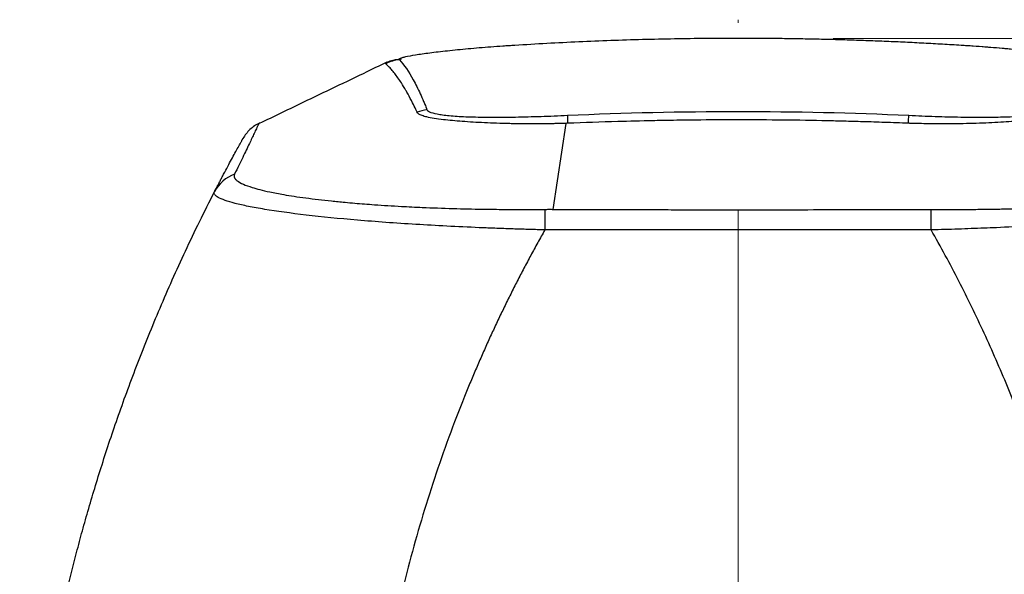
# Model space of a CAD drawing. Header units: millimetres. Extents: x 5 to 597, y 5 to 415.
# Tile 36 of 138: x 215 to 228, y 333 to 341. Entities that reach past the tile are written whole.
import ezdxf

# ---------------------------------------------------------------- set-up
doc = ezdxf.new("R2010")
doc.units = ezdxf.units.MM
doc.header["$PDSIZE"] = -1
doc.linetypes.add('CENTERX2', pattern=[20.32, 12.7, -2.54, 2.54, -2.54])
doc.styles.add('SLDTEXTSTYLE0', font='ARIAL.TTF', dxfattribs={"width": 0.948})
doc.dimstyles.new('SLDDIMSTYLE4', dxfattribs={"dimtxt": 2.5, "dimasz": 2.5, "dimexe": 0, "dimexo": 0.0625, "dimtad": 1, "dimdec": 1, "dimlfac": 5, "dimrnd": 1e-09, "dimzin": 12, "dimdsep": 46, "dimtxsty": 'SLDTEXTSTYLE0', "dimsah": 1, "dimcen": 0.09, "dimadec": 0, "dimazin": 3, "dimtfac": 1, "dimtofl": 0, "dimtmove": 0, "dimatfit": 3, "dimfxl": 0, "dimfrac": 2, "dimtolj": 1, "dimtzin": 12, "dimarcsym": 0})

# ---------------------------------------------------------------- blocks, each defined once
blk = doc.blocks.new('_D_5')
at = {"color": 7, "linetype": 'Continuous', "lineweight": 0}
for p, q in [((225.82, 340.559), (246.769, 340.559)), ((245.769, 340.559), (245.769, 303.666)), ((230.652, 303.666), (246.769, 303.666))]:
    blk.add_line(p, q, dxfattribs=at)
at = {"color": 7, "linetype": 'Continuous', "lineweight": 18}
for points in [[(245.769, 340.559), (245.459, 338.059), (246.079, 338.059)], [(245.769, 303.666), (246.079, 306.166), (245.459, 306.166)]]:
    blk.add_solid(points, dxfattribs=at)
at = {"color": 7, "linetype": 'Continuous', "lineweight": 18, "insert": (242.547, 317.358), "char_height": 2.5, "attachment_point": 1, "rotation": 90, "style": 'SLDTEXTSTYLE0'}
blk.add_mtext('184,5', dxfattribs=at)

msp = doc.modelspace()

# ---------------------------------------------------------------- linework, layer by layer
at = {"color": 7, "linetype": 'CENTERX2', "lineweight": 18}
msp.add_line((224.5355, 325.5279), (224.5355, 340.8119), dxfattribs=at)
at = {"color": 7, "linetype": 'Continuous', "lineweight": 25}
for p, q in [((221.5183, 340.4645), (221.5204, 340.4644)), ((218.0573, 339.407), (218.0563, 339.4049)), ((222.0381, 338.249), (222.2134, 339.411))]:
    msp.add_line(p, q, dxfattribs=at)
at = {"color": 8, "linetype": 'Continuous', "lineweight": 25}
msp.add_line((227.5527, 340.4645), (227.5506, 340.4644), dxfattribs=at)
at = {"color": 7, "linetype": 'Continuous', "lineweight": 25, "flags": 128}
for points in [[(222.231, 339.4117), (222.2222, 339.4114), (222.2134, 339.411)], [(226.8576, 339.411), (226.8488, 339.4114), (226.84, 339.4117)]]:
    msp.add_lwpolyline(points, dxfattribs=at)
at = {"color": 7, "linetype": 'Continuous', "lineweight": 25}
for centre, radius, start, end in [((220.0067, 339.7724), 0.5004, 95.35001, 117.56523), ((220.3778, 339.0916), 0.5027, 95.14973, 111.01702), ((224.6728, 339.516), 2.444, 179.91812, 182.44489), ((224.4, 339.5159), 2.4422, 357.55527, 0.08386), ((217.8997, 338.2598), 0.4949, 109.85803, 152.80549), ((233.3161, 338.0987), 11.3923, 179.24468, 180.64421), ((215.7585, 338.0982), 11.3888, 359.35799, 0.75793)]:
    msp.add_arc(centre, radius, start, end, dxfattribs=at)
for points, knots in [([(227.5506, 340.4644), (227.4667, 340.4696), (227.299, 340.4799), (227.0473, 340.4937), (226.7957, 340.5063), (226.5441, 340.5175), (226.2927, 340.5274), (226.0413, 340.536), (225.7901, 340.5432), (225.5389, 340.5491), (225.2879, 340.5537), (225.037, 340.557), (224.7862, 340.559), (224.4758, 340.5598), (224.1056, 340.5582), (223.6755, 340.5524), (223.245, 340.5427), (222.8141, 340.5292), (222.383, 340.5116), (221.9516, 340.4905), (221.6642, 340.4731), (221.5204, 340.4644)], [0, 0, 0, 0, 0.0418649, 0.0836886, 0.1254725, 0.1672183, 0.2089276, 0.2506018, 0.2922427, 0.3338517, 0.3754305, 0.4169806, 0.4585037, 0.5000013, 0.5711476, 0.6423746, 0.7136903, 0.7851028, 0.8566199, 0.9282497, 1, 1, 1, 1]), ([(221.5204, 340.4644), (221.493, 340.4627), (221.4656, 340.4609), (221.411, 340.4574), (221.3838, 340.4555), (221.3026, 340.4499), (221.249, 340.446), (221.0892, 340.4338), (220.9865, 340.4252), (220.8397, 340.4118), (220.7919, 340.4073), (220.6986, 340.398), (220.6529, 340.3932), (220.5218, 340.3791), (220.442, 340.3696), (220.2973, 340.3509), (220.232, 340.3416), (220.1225, 340.324), (220.0773, 340.3157), (220.0243, 340.3041), (220.0091, 340.3003), (219.9845, 340.2932), (219.9749, 340.2899), (219.9615, 340.2837), (219.9575, 340.2808), (219.9553, 340.2754), (219.9578, 340.273), (219.96, 340.2706)], [0, 0, 0, 0, 0.03125, 0.03125, 0.0625, 0.0625, 0.125, 0.125, 0.25, 0.25, 0.3125, 0.3125, 0.375, 0.375, 0.5, 0.5, 0.625, 0.625, 0.75, 0.75, 0.8125, 0.8125, 0.875, 0.875, 0.9375, 0.9375, 1, 1, 1, 1]), ([(229.1109, 340.2706), (229.1131, 340.2731), (229.1157, 340.2754), (229.1134, 340.2809), (229.1094, 340.2838), (229.0886, 340.2933), (229.0635, 340.3004), (229.0107, 340.312), (228.9905, 340.316), (228.945, 340.3244), (228.9194, 340.3287), (228.8365, 340.342), (228.7724, 340.3511), (228.6275, 340.3698), (228.5457, 340.3794), (228.3719, 340.3982), (228.2792, 340.4074), (228.1313, 340.4209), (228.0803, 340.4254), (227.9776, 340.434), (227.9257, 340.4381), (227.8205, 340.4461), (227.7674, 340.45), (227.6867, 340.4556), (227.6597, 340.4574), (227.6053, 340.4609), (227.5779, 340.4627), (227.5506, 340.4644)], [0, 0, 0, 0, 0.0625, 0.0625, 0.125, 0.125, 0.25, 0.25, 0.3125, 0.3125, 0.375, 0.375, 0.5, 0.5, 0.625, 0.625, 0.75, 0.75, 0.8125, 0.8125, 0.875, 0.875, 0.9375, 0.9375, 0.96875, 0.96875, 1, 1, 1, 1]), ([(229.1919, 340.2562), (229.1894, 340.2612), (229.1835, 340.273), (229.1094, 340.2965), (228.9368, 340.3299), (228.6163, 340.3737), (228.1392, 340.4237), (227.751, 340.4508), (227.552, 340.4647)], [0, 0, 0, 0, 0.0931283, 0.2184868, 0.3753277, 0.5643924, 0.7766399, 1, 1, 1, 1]), ([(219.7908, 340.2365), (219.7991, 340.2404), (219.8238, 340.252), (219.8716, 340.268), (219.9569, 340.2807), (219.9865, 340.2851)], [0, 0, 0, 0, 0.248256, 0.7397975, 1, 1, 1, 1]), ([(219.7907, 340.2367), (219.5029, 340.0987), (218.9287, 339.8235), (218.3466, 339.5442), (218.0563, 339.405)], [0, 0, 0, 0, 0.5013271, 1, 1, 1, 1]), ([(220.1967, 339.5635), (220.1915, 339.5746), (220.1712, 339.618), (220.1307, 339.7007), (220.0859, 339.7865), (220.0356, 339.8757), (219.9902, 339.9507), (219.9399, 340.0256), (219.8955, 340.0855), (219.8533, 340.1367), (219.8134, 340.1802), (219.7876, 340.2043), (219.7751, 340.216)], [0, 0, 0, 0, 0.0363342, 0.1428404, 0.2857013, 0.3557033, 0.4999732, 0.6101131, 0.7160742, 0.8167332, 0.9114682, 1, 1, 1, 1]), ([(219.96, 340.2706), (220.0215, 340.2019), (220.0842, 340.1111), (220.1778, 339.9416), (220.2091, 339.8795), (220.2556, 339.7781), (220.2711, 339.7429), (220.2942, 339.688), (220.3058, 339.66), (220.3192, 339.6264), (220.3249, 339.6119), (220.3287, 339.6021), (220.3302, 339.5972), (220.3327, 339.5923)], [0, 0, 0, 0, 0.5, 0.5, 0.75, 0.75, 0.875, 0.875, 0.9375, 0.96875, 0.984375, 0.984375, 1, 1, 1, 1]), ([(222.2134, 339.411), (222.1937, 339.4104), (222.1534, 339.4092), (222.0918, 339.4076), (222.0278, 339.4062), (221.9615, 339.4052), (221.8932, 339.4044), (221.823, 339.4039), (221.751, 339.4037), (221.6775, 339.4039), (221.6027, 339.4045), (221.5268, 339.4055), (221.4151, 339.4076), (221.2732, 339.4116), (221.108, 339.4184), (220.9523, 339.4269), (220.7575, 339.4399), (220.5239, 339.4613), (220.37, 339.4858), (220.2932, 339.5057), (220.2639, 339.5152), (220.2389, 339.5253), (220.219, 339.5362), (220.2041, 339.548), (220.1997, 339.5565), (220.1975, 339.5609)], [0, 0, 0, 0, 0.0187874, 0.0384391, 0.0589118, 0.0801794, 0.1022239, 0.1250235, 0.1485681, 0.172851, 0.1978534, 0.223562, 0.2499728, 0.3131596, 0.3744628, 0.4354597, 0.4996985, 0.6271133, 0.7861852, 0.8192744, 0.8530289, 0.8876331, 0.9233779, 0.9606424, 1, 1, 1, 1]), ([(220.3327, 339.5923), (220.3389, 339.58), (220.3565, 339.5688), (220.4141, 339.5483), (220.4533, 339.5392), (220.5281, 339.5274), (220.5557, 339.5238), (220.6162, 339.517), (220.6492, 339.514), (220.7543, 339.5059), (220.8331, 339.5018), (220.9645, 339.4975), (221.0108, 339.4964), (221.1067, 339.4949), (221.1561, 339.4944), (221.3083, 339.4939), (221.4152, 339.4948), (221.5833, 339.4976), (221.6408, 339.4988), (221.7561, 339.5017), (221.8142, 339.5034), (221.9312, 339.5072), (221.9901, 339.5094), (222.1088, 339.5141), (222.1687, 339.5167), (222.2288, 339.5195)], [0, 0, 0, 0, 0.125, 0.125, 0.25, 0.25, 0.3125, 0.3125, 0.375, 0.375, 0.5, 0.5, 0.5625, 0.5625, 0.625, 0.625, 0.75, 0.75, 0.8125, 0.8125, 0.875, 0.875, 0.9375, 0.9375, 1, 1, 1, 1]), ([(222.2288, 339.5195), (222.9977, 339.5547), (223.7666, 339.572), (225.3044, 339.572), (226.0733, 339.5547), (226.8422, 339.5195)], [0, 0, 0, 0, 0.5, 0.5, 1, 1, 1, 1]), ([(226.8422, 339.5195), (226.9023, 339.5167), (226.9623, 339.5141), (227.0817, 339.5093), (227.1411, 339.5072), (227.3186, 339.5014), (227.4339, 339.4985), (227.6008, 339.4957), (227.6556, 339.495), (227.7631, 339.4942), (227.8161, 339.4941), (227.9691, 339.4946), (228.0639, 339.4962), (228.2387, 339.5018), (228.3193, 339.506), (228.4587, 339.5169), (228.5184, 339.5235), (228.5935, 339.5354), (228.6162, 339.5397), (228.6554, 339.5489), (228.6722, 339.5537), (228.7146, 339.5689), (228.7321, 339.58), (228.7383, 339.5923)], [0, 0, 0, 0, 0.0625, 0.0625, 0.125, 0.125, 0.25, 0.25, 0.3125, 0.3125, 0.375, 0.375, 0.5, 0.5, 0.625, 0.625, 0.75, 0.75, 0.8125, 0.8125, 0.875, 0.875, 1, 1, 1, 1]), ([(228.8735, 339.5609), (228.8725, 339.5586), (228.8705, 339.554), (228.8651, 339.5474), (228.8583, 339.5412), (228.8498, 339.5353), (228.8401, 339.5297), (228.829, 339.5242), (228.8167, 339.5191), (228.8033, 339.5141), (228.7888, 339.5093), (228.7732, 339.5047), (228.7565, 339.5002), (228.7388, 339.4959), (228.7201, 339.4918), (228.6526, 339.478), (228.5164, 339.4584), (228.3085, 339.4397), (228.1239, 339.4271), (227.9688, 339.4187), (227.8, 339.4118), (227.6263, 339.4067), (227.4381, 339.4038), (227.2661, 339.4037), (227.1109, 339.4052), (226.984, 339.4075), (226.8996, 339.4099), (226.8576, 339.411)], [0, 0, 0, 0, 0.0208104, 0.0408872, 0.0603325, 0.079244, 0.0976953, 0.1157401, 0.13343, 0.1508133, 0.1679232, 0.1847851, 0.2014243, 0.2178653, 0.2341321, 0.250248, 0.3842869, 0.4998956, 0.5598389, 0.6244986, 0.6862902, 0.7495707, 0.8094325, 0.8782339, 0.919389, 0.9599444, 1, 1, 1, 1]), ([(218.0662, 339.4139), (218.0205, 339.3921), (217.977, 339.3627), (217.9014, 339.2917), (217.8692, 339.2502), (217.8446, 339.2059)], [0, 0, 0, 0, 0.5, 0.5, 1, 1, 1, 1]), ([(218.0662, 339.4139), (218.065, 339.4132), (218.0633, 339.4122), (218.0597, 339.4094), (218.0582, 339.4079), (218.0573, 339.407)], [0, 0, 0, 0, 0.5000017, 0.6806522, 1, 1, 1, 1]), ([(226.84, 339.4117), (226.7325, 339.4158), (226.5272, 339.4235), (226.2353, 339.4327), (225.9771, 339.4398), (225.6194, 339.4481), (225.1432, 339.4559), (224.5486, 339.4592), (224.0391, 339.4565), (223.655, 339.4514), (223.305, 339.4449), (222.8411, 339.4338), (222.4572, 339.4199), (222.231, 339.4117)], [0, 0, 0, 0, 0.069966, 0.1337088, 0.1900974, 0.2380554, 0.3665062, 0.5000002, 0.624962, 0.6980652, 0.74994, 0.8527483, 1, 1, 1, 1]), ([(217.4595, 338.486), (217.468, 338.5026), (217.4852, 338.5359), (217.5102, 338.5843), (217.5348, 338.6316), (217.5591, 338.6779), (217.5945, 338.7452), (217.6391, 338.8293), (217.7074, 338.9566), (217.7664, 339.0647), (217.8063, 339.1371), (217.8231, 339.1673), (217.8298, 339.1794), (217.835, 339.1888), (217.8385, 339.195), (217.841, 339.1995), (217.8429, 339.203), (217.8441, 339.2052), (217.8444, 339.2057), (217.8446, 339.2059)], [0, 0, 0, 0, 0.0490074, 0.0985104, 0.1485097, 0.1990058, 0.2499992, 0.3758808, 0.4999707, 0.7499811, 0.8749992, 0.9062262, 0.9375075, 0.9531132, 0.9687614, 0.9799845, 0.9843858, 0.9927361, 1, 1, 1, 1]), ([(217.7316, 338.7253), (217.73, 338.722), (217.7268, 338.7156), (217.7245, 338.7062), (217.724, 338.6971), (217.725, 338.6885), (217.7275, 338.6802), (217.7311, 338.6724), (217.7357, 338.665), (217.7409, 338.6581), (217.7467, 338.6517), (217.7528, 338.6458), (217.7589, 338.6404), (217.7828, 338.6212), (217.8398, 338.5892), (217.9492, 338.5494), (218.0731, 338.5146), (218.2125, 338.4824), (218.3707, 338.4522), (218.5843, 338.4173), (218.8, 338.3887), (219.0377, 338.362), (219.2031, 338.3456), (219.3964, 338.3287), (219.6466, 338.3095), (219.9525, 338.2903), (220.3076, 338.273), (220.6729, 338.2601), (220.987, 338.2531), (221.208, 338.25), (221.3516, 338.2486), (221.5211, 338.2477), (221.715, 338.2475), (221.8524, 338.2484), (221.9248, 338.2489)], [0, 0, 0, 0, 0.0137894, 0.0270294, 0.0396997, 0.0517804, 0.0632517, 0.0740935, 0.0842864, 0.0938116, 0.102651, 0.1107872, 0.1182034, 0.1248834, 0.1897512, 0.2500793, 0.2901141, 0.3367332, 0.3901036, 0.4254103, 0.4996749, 0.5352279, 0.5708991, 0.5954708, 0.6426517, 0.7041818, 0.7495767, 0.8144694, 0.8749049, 0.8924243, 0.9139347, 0.9392052, 0.9679847, 1, 1, 1, 1]), ([(227.1462, 338.2489), (227.1819, 338.2486), (227.2532, 338.2481), (227.3596, 338.2477), (227.4651, 338.2476), (227.5696, 338.2479), (227.6731, 338.2484), (227.7754, 338.2492), (227.8764, 338.2503), (227.9761, 338.2517), (228.0743, 338.2534), (228.1708, 338.2553), (228.2656, 338.2575), (228.3585, 338.2599), (228.4494, 338.2625), (228.5382, 338.2654), (228.6249, 338.2684), (228.7094, 338.2716), (229.0306, 338.2847), (229.5627, 338.3156), (230.0918, 338.3663), (230.412, 338.4074), (230.5854, 338.433), (230.7736, 338.4651), (230.9509, 338.5022), (231.0756, 338.536), (231.1418, 338.5574), (231.1807, 338.5713), (231.2173, 338.586), (231.2508, 338.6016), (231.2805, 338.6178), (231.3055, 338.6346), (231.3253, 338.652), (231.3393, 338.6699), (231.3466, 338.6881), (231.3476, 338.7066), (231.3422, 338.719), (231.3394, 338.7253)], [0, 0, 0, 0, 0.0158106, 0.031524, 0.0471324, 0.0626277, 0.0780025, 0.0932493, 0.10836, 0.1233209, 0.1381155, 0.1527288, 0.167147, 0.1813572, 0.1953478, 0.2091079, 0.2226275, 0.2358962, 0.2488998, 0.3751098, 0.4989636, 0.5489693, 0.585932, 0.6236223, 0.697, 0.7490202, 0.7672084, 0.78652, 0.8068903, 0.8282591, 0.8505615, 0.8737265, 0.8976742, 0.9223273, 0.9476313, 0.9735368, 1, 1, 1, 1]), ([(214.8267, 328.366), (214.8295, 328.4417), (214.8353, 328.5943), (214.8468, 328.825), (214.8606, 329.0595), (214.877, 329.2976), (214.896, 329.5394), (214.9179, 329.7849), (214.9428, 330.034), (214.9706, 330.2866), (215.0016, 330.5427), (215.0359, 330.8023), (215.0736, 331.0654), (215.1148, 331.3318), (215.1597, 331.6015), (215.2083, 331.8746), (215.2608, 332.1508), (215.3174, 332.4301), (215.3781, 332.7126), (215.443, 332.998), (215.5124, 333.2864), (215.586, 333.5765), (215.6645, 333.8707), (215.749, 334.1713), (215.8407, 334.482), (215.9401, 334.8024), (216.0476, 335.1325), (216.1637, 335.4719), (216.2889, 335.8204), (216.4237, 336.1777), (216.5684, 336.5437), (216.7237, 336.9178), (216.89, 337.3), (217.0679, 337.6896), (217.2573, 338.0866), (217.3915, 338.3517), (217.4595, 338.486)], [0, 0, 0, 0, 0.0215161, 0.0434, 0.0656518, 0.0882715, 0.1112591, 0.1346147, 0.1583381, 0.1824295, 0.2068889, 0.2317162, 0.2569115, 0.2824748, 0.3084061, 0.3347054, 0.3613726, 0.3884079, 0.4158112, 0.4435826, 0.4717219, 0.5002294, 0.528762, 0.558397, 0.5891343, 0.620974, 0.653916, 0.6879604, 0.7231071, 0.7593562, 0.7967076, 0.8351614, 0.8747175, 0.915376, 0.9571368, 1, 1, 1, 1]), ([(221.9245, 337.9706), (221.8902, 337.9716), (221.822, 337.9735), (221.7202, 337.9766), (221.6194, 337.9798), (221.5196, 337.9831), (221.4209, 337.9865), (221.3234, 337.99), (221.227, 337.9936), (221.1319, 337.9974), (220.9212, 338.0061), (220.6004, 338.0212), (220.1779, 338.0447), (219.773, 338.0718), (219.2589, 338.1119), (218.6765, 338.17), (218.2061, 338.2348), (217.9105, 338.2888), (217.7312, 338.3293), (217.5944, 338.3702), (217.521, 338.4021), (217.4847, 338.4256), (217.4677, 338.4408), (217.4576, 338.456), (217.454, 338.4712), (217.4576, 338.481), (217.4595, 338.486)], [0, 0, 0, 0, 0.0143985, 0.0286832, 0.0428502, 0.0568957, 0.0708156, 0.0846063, 0.098264, 0.1117851, 0.125166, 0.1884464, 0.2505462, 0.312979, 0.3754193, 0.5003497, 0.6253815, 0.6873637, 0.7498655, 0.8118266, 0.8750958, 0.8994683, 0.9241669, 0.9491699, 0.9744552, 1, 1, 1, 1]), ([(231.6115, 338.486), (231.6126, 338.4835), (231.6148, 338.4785), (231.6158, 338.471), (231.6151, 338.4634), (231.6125, 338.4557), (231.6082, 338.4481), (231.6021, 338.4404), (231.5942, 338.4327), (231.5847, 338.425), (231.5735, 338.4173), (231.5428, 338.3989), (231.475, 338.3697), (231.3375, 338.3287), (231.1566, 338.288), (230.8594, 338.2339), (230.3876, 338.1692), (229.8048, 338.1112), (229.2892, 338.0711), (228.8843, 338.0441), (228.4634, 338.0208), (228.1202, 338.0047), (227.8596, 337.9942), (227.6866, 337.9877), (227.5097, 337.9816), (227.3293, 337.9759), (227.2077, 337.9724), (227.1465, 337.9706)], [0, 0, 0, 0, 0.0129014, 0.02574, 0.0385128, 0.0512169, 0.0638494, 0.0764075, 0.0888883, 0.1012891, 0.1136072, 0.1258398, 0.1890187, 0.2509036, 0.3138692, 0.3762918, 0.5007424, 0.6258373, 0.6884048, 0.7509952, 0.8126178, 0.8753586, 0.8994256, 0.9239451, 0.9488956, 0.9742549, 1, 1, 1, 1]), ([(221.9248, 338.2489), (221.9423, 338.249), (221.9801, 338.2492), (222.0179, 338.2491), (222.0381, 338.249)], [0, 0, 0, 0, 0.4646112, 1, 1, 1, 1]), ([(222.0381, 338.249), (222.176, 338.2485), (222.4378, 338.2475), (222.813, 338.2463), (223.1561, 338.2454), (223.4751, 338.2448), (223.7754, 338.2443), (224.06, 338.244), (224.3305, 338.2438), (224.7231, 338.2438), (225.2346, 338.244), (225.8161, 338.2451), (226.3005, 338.2465), (226.6516, 338.2476), (226.8976, 338.2484), (227.0478, 338.2489), (227.1224, 338.2489), (227.1462, 338.2489)], [0, 0, 0, 0, 0.081014, 0.1537971, 0.2203903, 0.2824926, 0.3411387, 0.396739, 0.4496063, 0.4999935, 0.6272715, 0.7499597, 0.8414796, 0.9117795, 0.9561341, 0.9860243, 1, 1, 1, 1]), ([(221.9245, 337.9706), (221.8923, 337.9135), (221.8281, 337.7993), (221.734, 337.6268), (221.6416, 337.4536), (221.5512, 337.2794), (221.4625, 337.1043), (221.3757, 336.9284), (221.2908, 336.7516), (221.2077, 336.5739), (221.1264, 336.3954), (221.047, 336.2159), (220.9694, 336.0356), (220.7676, 335.5526), (220.468, 334.7555), (220.1231, 333.6282), (219.8483, 332.4811), (219.6901, 331.5775), (219.6034, 330.9285), (219.5593, 330.5391), (219.5231, 330.1486), (219.4948, 329.7571), (219.4737, 329.3645), (219.4663, 329.1022), (219.4626, 328.971)], [0, 0, 0, 0, 0.0208794, 0.0417448, 0.0625986, 0.0834429, 0.1042802, 0.1251127, 0.1459427, 0.1667725, 0.1876044, 0.2084408, 0.2292839, 0.250136, 0.3752171, 0.5003409, 0.625325, 0.7505074, 0.792034, 0.8335612, 0.8751053, 0.9166824, 0.9583087, 1, 1, 1, 1]), ([(227.1465, 337.9706), (227.0921, 337.9714), (227.0377, 337.9713), (226.9289, 337.9712), (226.7657, 337.971), (226.6025, 337.9709), (226.2762, 337.9707), (226.0586, 337.9706), (225.4058, 337.9704), (224.9707, 337.9707), (224.1003, 337.9707), (223.6652, 337.9704), (223.0124, 337.9706), (222.7948, 337.9707), (222.4684, 337.9709), (222.3597, 337.9709), (222.1965, 337.9711), (222.1421, 337.9712), (222.0333, 337.9713), (221.9789, 337.9714), (221.9245, 337.9706)], [0, 0, 0, 0, 0.03125, 0.03125, 0.0625, 0.125, 0.125, 0.25, 0.25, 0.5, 0.5, 0.75, 0.75, 0.875, 0.875, 0.9375, 0.9375, 0.96875, 0.96875, 1, 1, 1, 1]), ([(229.6084, 328.971), (229.6068, 329.0366), (229.6034, 329.1677), (229.5959, 329.3641), (229.5866, 329.5604), (229.5754, 329.7563), (229.5622, 329.952), (229.547, 330.1474), (229.5299, 330.3425), (229.5108, 330.5374), (229.4898, 330.732), (229.4669, 330.9264), (229.4419, 331.1205), (229.37, 331.6398), (229.223, 332.4795), (228.9482, 333.6273), (228.6031, 334.755), (228.2805, 335.6136), (228.025, 336.2161), (227.8643, 336.5742), (227.6962, 336.9288), (227.5207, 337.2798), (227.3382, 337.6276), (227.2104, 337.8562), (227.1465, 337.9706)], [0, 0, 0, 0, 0.02083341, 0.04164867, 0.06244775, 0.08323264, 0.10400533, 0.12476783, 0.14552214, 0.16627026, 0.18701424, 0.20775608, 0.22849782, 0.2492415, 0.3745043, 0.49957253, 0.6247307, 0.74985029, 0.7915472, 0.83321745, 0.87487944, 0.91655158, 0.95825232, 1, 1, 1, 1])]:
    msp.add_open_spline(points, degree=3, knots=knots, dxfattribs=at)
for points in [[(219.7751, 340.216), (219.7741, 340.2169), (219.773, 340.2179), (219.772, 340.2188)], [(220.1975, 339.5609), (220.1972, 339.5618), (220.1969, 339.5626), (220.1967, 339.5635)]]:
    msp.add_open_spline(points, degree=3, dxfattribs=at)
at = {"color": 8, "linetype": 'Continuous', "lineweight": 25}
for points, knots in [([(219.7721, 340.2188), (219.7737, 340.2219), (219.7767, 340.2273), (219.7833, 340.2332), (219.7899, 340.2361), (219.7908, 340.2365)], [0, 0, 0, 0, 0.5223361, 0.9298181, 1, 1, 1, 1]), ([(218.0563, 339.4049), (218.0549, 339.402), (218.0522, 339.3962), (218.047, 339.385), (218.0384, 339.3666), (218.0218, 339.3313), (217.9885, 339.2604), (217.9305, 339.1379), (217.8444, 338.9583), (217.7692, 338.803), (217.7316, 338.7253)], [0, 0, 0, 0, 0.0224763, 0.0442241, 0.0830609, 0.1524153, 0.2762612, 0.4974012, 0.7486665, 1, 1, 1, 1])]:
    msp.add_open_spline(points, degree=3, knots=knots, dxfattribs=at)
at = {"color": 7, "linetype": 'Continuous', "lineweight": 0}
msp.add_point((224.8195, 340.5586), dxfattribs=at)

# ---------------------------------------------------------------- dimensions: what is measured, and where the dimension line sits
at = {"color": 7, "linetype": 'Continuous', "lineweight": 18}
dim = msp.add_linear_dim(base=(245.7693, 303.666), p1=(224.8195, 340.5586), p2=(229.6522, 303.666), angle=90, dimstyle='SLDDIMSTYLE4', dxfattribs=at)
dim.commit()
dim.dimension.update_dxf_attribs({"geometry": '_D_5', "text_midpoint": (245.7693, 321.6549), "dimtype": 160})

doc.saveas('drawing.dxf')
